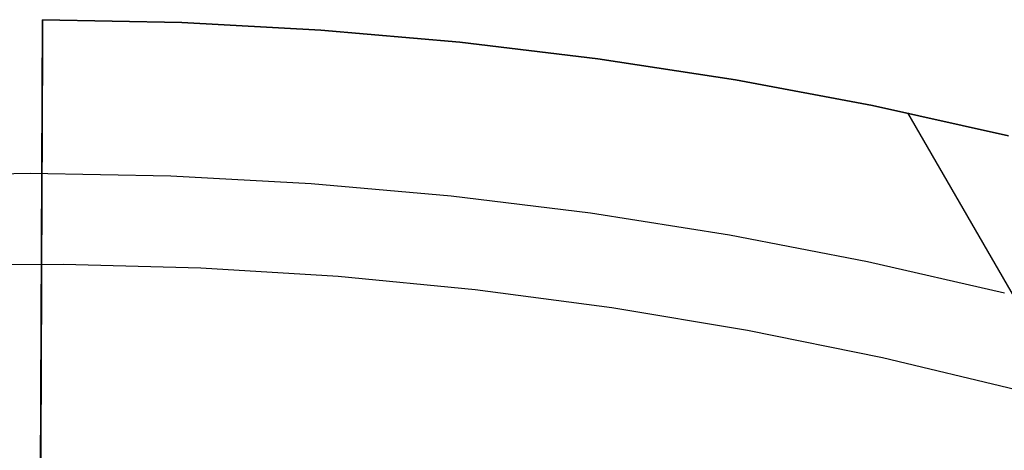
# Model space of a CAD drawing. Header units: millimetres. Extents: x 10871 to 12032, y -2698 to -1680.
# Tile 137 of 183: x 11451 to 11472, y -1969 to -1960. Entities that reach past the tile are written whole.
import ezdxf

# ---------------------------------------------------------------- set-up
doc = ezdxf.new("R2010")
doc.units = ezdxf.units.MM
doc.layers.add('1', color=7, linetype='Continuous')
doc.layers.add('color', color=7, linetype='Continuous')

msp = doc.modelspace()

# ---------------------------------------------------------------- linework, layer by layer
at = {"layer": '1', "color": 7, "true_color": 0xffffff}
for p, q in [((11451.715, -1971.75, 65.998), (11451.765, -1960.327, 65.998)), ((11451.715, -1971.75, 65.998), (11451.765, -1960.327, 65.998)), ((11451.765, -1960.327, 59.909), (11451.763, -1960.876, 59.747)), ((11451.765, -1960.327, 59.909), (11451.763, -1960.876, 59.747)), ((11451.765, -1960.327, 65.998), (11454.631, -1960.387, 65.998)), ((11451.765, -1960.327, 65.998), (11451.765, -1960.327, 59.909)), ((11451.765, -1960.327, 65.998), (11454.631, -1960.387, 65.998)), ((11454.631, -1960.387, 59.909), (11451.765, -1960.327, 59.909)), ((11451.765, -1960.327, 59.909), (11451.765, -1960.327, 65.998)), ((11454.631, -1960.387, 62.954), (11451.765, -1960.327, 62.954)), ((11454.631, -1960.387, 59.909), (11451.765, -1960.327, 59.909)), ((11454.631, -1960.387, 65.998), (11457.494, -1960.541, 65.998)), ((11454.631, -1960.387, 65.998), (11457.494, -1960.541, 65.998)), ((11457.494, -1960.541, 59.909), (11454.631, -1960.387, 59.909)), ((11457.494, -1960.541, 62.954), (11454.631, -1960.387, 62.954)), ((11457.494, -1960.541, 59.909), (11454.631, -1960.387, 59.909)), ((11457.494, -1960.541, 65.998), (11460.349, -1960.79, 65.998)), ((11457.494, -1960.541, 65.998), (11460.349, -1960.79, 65.998)), ((11460.349, -1960.79, 59.909), (11457.494, -1960.541, 59.909)), ((11460.349, -1960.79, 62.954), (11457.494, -1960.541, 62.954)), ((11460.349, -1960.79, 59.909), (11457.494, -1960.541, 59.909)), ((11460.349, -1960.79, 65.998), (11463.195, -1961.132, 65.998)), ((11460.349, -1960.79, 65.998), (11463.195, -1961.132, 65.998)), ((11463.195, -1961.132, 59.909), (11460.349, -1960.79, 59.909)), ((11463.195, -1961.132, 62.954), (11460.349, -1960.79, 62.954)), ((11463.195, -1961.132, 59.909), (11460.349, -1960.79, 59.909)), ((11451.763, -1960.876, 59.747), (11451.761, -1961.42, 59.566)), ((11451.763, -1960.876, 59.747), (11451.761, -1961.42, 59.566)), ((11463.195, -1961.132, 65.998), (11466.029, -1961.568, 65.998)), ((11463.195, -1961.132, 65.998), (11466.029, -1961.568, 65.998)), ((11466.029, -1961.568, 59.909), (11463.195, -1961.132, 59.909)), ((11466.029, -1961.568, 62.954), (11463.195, -1961.132, 62.954)), ((11466.029, -1961.568, 59.909), (11463.195, -1961.132, 59.909)), ((11451.761, -1961.42, 59.566), (11451.758, -1961.956, 59.366)), ((11451.761, -1961.42, 59.566), (11451.758, -1961.956, 59.366)), ((11464.614, -1961.338, 59.909), (11464.614, -1961.338, 65.998)), ((11466.029, -1961.568, 65.998), (11468.846, -1962.097, 65.998)), ((11466.029, -1961.568, 65.998), (11468.846, -1962.097, 65.998)), ((11468.846, -1962.097, 59.909), (11466.029, -1961.568, 59.909)), ((11468.846, -1962.097, 62.954), (11466.029, -1961.568, 62.954)), ((11468.846, -1962.097, 59.909), (11466.029, -1961.568, 59.909)), ((11451.758, -1961.956, 59.366), (11451.756, -1962.486, 59.148)), ((11451.758, -1961.956, 59.366), (11451.756, -1962.486, 59.148)), ((11468.846, -1962.097, 65.998), (11471.644, -1962.719, 65.998)), ((11468.846, -1962.097, 65.998), (11471.644, -1962.719, 65.998)), ((11471.644, -1962.719, 59.909), (11468.846, -1962.097, 59.909)), ((11471.644, -1962.719, 62.954), (11468.846, -1962.097, 62.954)), ((11471.644, -1962.719, 59.909), (11468.846, -1962.097, 59.909)), ((11469.566, -1962.248, 65.998), (11477.806, -1976.52, 65.998)), ((11451.756, -1962.486, 59.148), (11451.754, -1963.008, 58.912)), ((11451.756, -1962.486, 59.148), (11451.754, -1963.008, 58.912)), ((11451.754, -1963.008, 58.912), (11451.751, -1963.521, 58.658)), ((11451.754, -1963.008, 58.912), (11451.751, -1963.521, 58.658)), ((11451.751, -1963.521, 58.658), (11451.749, -1964.026, 58.387)), ((11451.751, -1963.521, 58.658), (11451.749, -1964.026, 58.387)), ((11451.749, -1964.026, 58.387), (11451.747, -1964.52, 58.098)), ((11451.749, -1964.026, 58.387), (11451.747, -1964.52, 58.098)), ((11451.747, -1964.52, 58.098), (11451.745, -1965.005, 57.793)), ((11451.747, -1964.52, 58.098), (11451.745, -1965.005, 57.793)), ((11451.745, -1965.005, 57.793), (11451.743, -1965.478, 57.471)), ((11451.745, -1965.005, 57.793), (11451.743, -1965.478, 57.471)), ((11451.743, -1965.478, 57.471), (11451.741, -1965.941, 57.133)), ((11451.743, -1965.478, 57.471), (11451.741, -1965.941, 57.133)), ((11451.741, -1965.941, 57.133), (11451.739, -1966.391, 56.779)), ((11451.741, -1965.941, 57.133), (11451.739, -1966.391, 56.779)), ((11451.739, -1966.391, 56.779), (11451.737, -1966.829, 56.41)), ((11451.739, -1966.391, 56.779), (11451.737, -1966.829, 56.41)), ((11451.737, -1966.829, 56.41), (11451.735, -1967.254, 56.026)), ((11451.737, -1966.829, 56.41), (11451.735, -1967.254, 56.026)), ((11451.735, -1967.254, 56.026), (11451.733, -1967.666, 55.628)), ((11451.735, -1967.254, 56.026), (11451.733, -1967.666, 55.628)), ((11451.689, -1977.805, 55.603), (11451.733, -1967.69, 55.603)), ((11451.733, -1967.666, 55.628), (11451.732, -1968.063, 55.216)), ((11451.733, -1967.666, 55.628), (11451.732, -1968.063, 55.216)), ((11451.732, -1968.063, 55.216), (11451.73, -1968.447, 54.79)), ((11451.732, -1968.063, 55.216), (11451.73, -1968.447, 54.79)), ((11451.73, -1968.447, 54.79), (11451.728, -1968.815, 54.352)), ((11451.73, -1968.447, 54.79), (11451.728, -1968.815, 54.352)), ((11451.728, -1968.815, 54.352), (11451.727, -1969.168, 53.901)), ((11451.728, -1968.815, 54.352), (11451.727, -1969.168, 53.901)), ((11451.727, -1969.168, 53.901), (11451.725, -1969.505, 53.438)), ((11451.727, -1969.168, 53.901), (11451.725, -1969.505, 53.438))]:
    msp.add_line(p, q, dxfattribs=at)
at = {"layer": 'color', "color": 254, "true_color": 0xcad1ee}
for p, q in [((11448.615, -1963.535, 9.992), (11451.508, -1963.489, 9.992)), ((11451.508, -1963.489, 9.992), (11454.401, -1963.543, 9.992)), ((11454.401, -1963.543, 9.992), (11457.29, -1963.697, 9.992)), ((11457.29, -1963.697, 9.992), (11460.172, -1963.951, 9.992)), ((11460.172, -1963.951, 9.992), (11463.044, -1964.304, 9.992)), ((11463.044, -1964.304, 9.992), (11465.902, -1964.756, 9.992)), ((11465.902, -1964.756, 9.992), (11468.743, -1965.306, 9.992)), ((11468.743, -1965.306, 9.992), (11471.563, -1965.954, 9.992)), ((11449.356, -1965.38, 8.613), (11452.189, -1965.359, 8.613)), ((11452.189, -1965.359, 8.613), (11455.021, -1965.435, 8.613)), ((11455.021, -1965.435, 8.613), (11457.849, -1965.61, 8.613)), ((11457.849, -1965.61, 8.613), (11460.669, -1965.882, 8.613)), ((11460.669, -1965.882, 8.613), (11463.478, -1966.252, 8.613)), ((11463.478, -1966.252, 8.613), (11466.272, -1966.718, 8.613)), ((11466.272, -1966.718, 8.613), (11469.049, -1967.281, 8.613)), ((11469.049, -1967.281, 8.613), (11471.805, -1967.94, 8.613))]:
    msp.add_line(p, q, dxfattribs=at)

doc.saveas('drawing.dxf')
